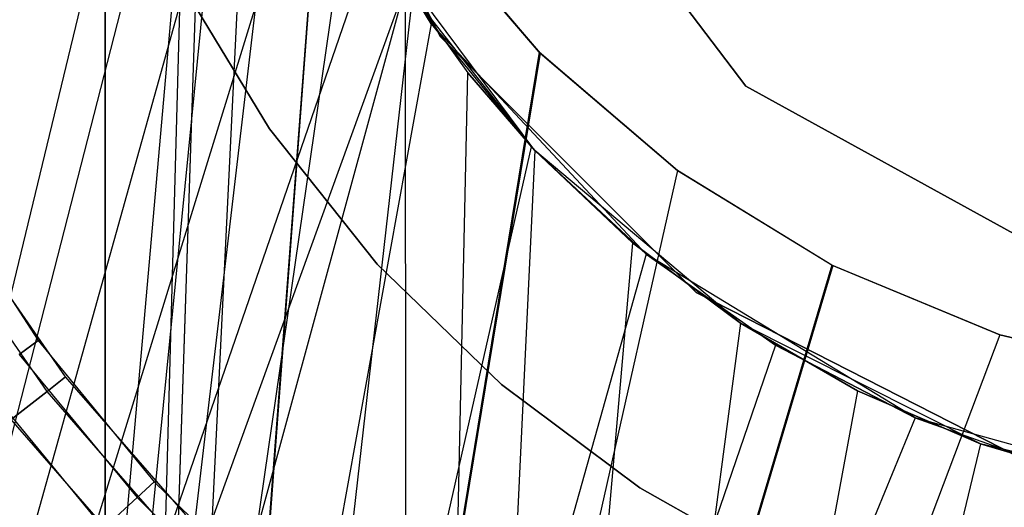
# Model space of a CAD drawing. Extents: x 0.1 to 12.1, y -6 to 6.
# Tile 41 of 181: x 5.713 to 5.968, y -0.298 to -0.172. Entities that reach past the tile are written whole.
import ezdxf

# ---------------------------------------------------------------- set-up
doc = ezdxf.new("R2010")
doc.units = 0
doc.header["$LTSCALE"] = 2.54
doc.layers.get('0').update_dxf_attribs({"linetype": 'CONTINUOUS'})

# ---------------------------------------------------------------- blocks, each defined once
blk = doc.blocks.new('DROPS_COLOR_C_STL')
at = {"color": 0}
for p, q in [((5.73521, 0.93168, 14.51699), (5.73521, -0.86832, 14.51699)), ((5.73521, 0.93168, 14.51699), (5.73521, -0.86832, 14.51699)), ((5.73521, -0.86832, 26.4994), (5.73521, 0.93168, 26.4994)), ((5.73521, -0.86832, 26.4994), (5.73521, 0.93168, 26.4994)), ((5.76005, 0.03169, 26.50069), (5.73521, -0.86832, 26.4994)), ((5.76005, 0.03169, 14.5157), (5.73521, -0.86832, 14.51699)), ((5.76005, 0.03169, 14.5157), (5.73521, -0.86832, 14.51699)), ((5.76005, 0.03169, 26.50069), (5.73521, -0.86832, 26.4994)), ((5.76372, -0.01508, 26.50087), (5.73521, -0.86832, 26.4994)), ((5.76372, -0.01508, 26.50087), (5.73521, -0.86832, 26.4994)), ((5.76375, -0.01532, 14.51552), (5.73521, -0.86832, 14.51699)), ((5.76375, -0.01532, 14.51552), (5.73521, -0.86832, 14.51699)), ((5.56357, -0.8516, 35.55722), (5.76541, -0.01744, 35.53691)), ((5.56357, -0.8516, 35.55722), (5.76541, -0.01744, 35.53691)), ((5.68816, -0.9, 26.53297), (5.76561, -0.02047, 26.5286)), ((5.68816, -0.9, 26.53297), (5.76561, -0.02047, 26.5286)), ((5.76946, -0.05207, 35.53661), (5.56357, -0.8516, 35.55722)), ((5.76946, -0.05207, 35.53661), (5.56357, -0.8516, 35.55722)), ((5.77116, -0.06092, 26.52832), (5.68816, -0.9, 26.53297)), ((5.77116, -0.06092, 26.52832), (5.68816, -0.9, 26.53297)), ((5.77473, -0.06102, 26.50141), (5.73521, -0.86832, 26.4994)), ((5.77473, -0.06102, 26.50141), (5.73521, -0.86832, 26.4994)), ((5.77473, -0.06102, 14.51498), (5.73521, -0.86832, 14.51699)), ((5.77473, -0.06102, 14.51498), (5.73521, -0.86832, 14.51699)), ((5.77751, -0.08604, 35.53602), (5.56357, -0.8516, 35.55722)), ((5.77751, -0.08604, 35.53602), (5.56357, -0.8516, 35.55722)), ((5.8222, -0.17634, 12.10455), (5.77959, -0.09271, 12.10455)), ((5.77959, -0.09271, 11.30455), (5.8222, -0.17634, 11.30455)), ((5.8222, -0.17634, 12.10455), (5.77959, -0.09271, 12.10455)), ((5.77959, -0.09271, 11.30455), (5.8222, -0.17634, 11.30455)), ((5.78223, -0.10046, 26.52779), (5.68816, -0.9, 26.53297)), ((5.78223, -0.10046, 26.52779), (5.68816, -0.9, 26.53297)), ((5.81982, -0.173, 32.52113), (5.78223, -0.10046, 32.52113)), ((5.81982, -0.173, 32.52113), (5.78223, -0.10046, 32.52113)), ((5.79267, -0.10435, 26.50223), (5.73521, -0.86832, 26.4994)), ((5.79267, -0.10435, 26.50223), (5.73521, -0.86832, 26.4994)), ((5.79281, -0.10463, 14.51415), (5.73521, -0.86832, 14.51699)), ((5.79281, -0.10463, 14.51415), (5.73521, -0.86832, 14.51699)), ((5.83863, -0.1063, 14.86256), (5.90143, -0.18914, 14.86256)), ((5.90143, -0.18914, 166.66256), (5.83863, -0.1063, 166.66256)), ((5.83863, -0.1063, 14.86256), (5.90143, -0.18914, 14.86256)), ((5.90143, -0.18914, 166.66256), (5.83863, -0.1063, 166.66256)), ((5.7895, -0.11896, 35.53517), (5.56357, -0.8516, 35.55722)), ((5.7895, -0.11896, 35.53517), (5.56357, -0.8516, 35.55722)), ((5.79857, -0.13807, 26.52704), (5.68816, -0.9, 26.53297)), ((5.79857, -0.13807, 26.52704), (5.68816, -0.9, 26.53297)), ((5.79857, -0.13807, 26.52704), (5.81982, -0.173, 26.52614)), ((5.81982, -0.173, 32.52113), (5.79857, -0.13807, 26.52704)), ((5.81982, -0.173, 32.52113), (5.79857, -0.13807, 26.52704)), ((5.79857, -0.13807, 26.52704), (5.81982, -0.173, 26.52614)), ((5.81734, -0.14465, 26.50328), (5.73521, -0.86832, 26.4994)), ((5.81734, -0.14465, 26.50328), (5.73521, -0.86832, 26.4994)), ((5.81734, -0.14465, 14.51311), (5.73521, -0.86832, 14.51699)), ((5.81734, -0.14465, 14.51311), (5.73521, -0.86832, 14.51699)), ((5.8478, -0.18033, 26.50444), (5.81734, -0.14465, 26.50328)), ((5.81734, -0.14465, 14.51311), (5.84804, -0.18056, 14.51194)), ((5.8478, -0.18033, 26.50444), (5.81734, -0.14465, 26.50328)), ((5.81734, -0.14465, 14.51311), (5.84804, -0.18056, 14.51194)), ((5.56357, -0.8516, 35.55722), (5.8051, -0.15, 35.53413)), ((5.56357, -0.8516, 35.55722), (5.8051, -0.15, 35.53413)), ((5.84669, -0.20587, 39.52568), (5.8051, -0.15, 39.52568)), ((5.84669, -0.20587, 39.52568), (5.8051, -0.15, 39.52568)), ((5.56357, -0.8516, 35.55722), (5.81316, -0.16316, 35.53361)), ((5.56357, -0.8516, 35.55722), (5.81316, -0.16316, 35.53361)), ((5.61212, -0.9, 35.55139), (5.81316, -0.16316, 35.53361)), ((5.61212, -0.9, 35.55139), (5.81316, -0.16316, 35.53361)), ((5.77785, -0.20024, 35.52113), (5.7546, -0.16189, 35.52113)), ((5.7546, -0.16189, 32.52113), (5.77785, -0.20024, 32.52113)), ((5.7546, -0.16189, 32.52113), (5.77785, -0.20024, 32.52113)), ((5.77785, -0.20024, 35.52113), (5.7546, -0.16189, 35.52113)), ((5.77785, -0.20024, 15.10455), (5.7546, -0.16189, 15.10455)), ((5.7546, -0.16189, 12.10455), (5.77785, -0.20024, 12.10455)), ((5.7546, -0.16189, 12.10455), (5.77785, -0.20024, 12.10455)), ((5.77785, -0.20024, 15.10455), (5.7546, -0.16189, 15.10455)), ((5.81374, -0.9, 35.53357), (5.81316, -0.16316, 35.53361)), ((5.81316, -0.16316, 35.53361), (5.82929, -0.1857, 35.53263)), ((5.81374, -0.9, 35.53357), (5.81316, -0.16316, 35.53361)), ((5.84669, -0.20587, 39.52568), (5.81316, -0.16316, 35.53361)), ((5.84669, -0.20587, 39.52568), (5.81316, -0.16316, 35.53361)), ((5.81316, -0.16316, 35.53361), (5.82929, -0.1857, 35.53263)), ((5.81982, -0.173, 26.52614), (5.68816, -0.9, 26.53297)), ((5.81982, -0.173, 26.52614), (5.68816, -0.9, 26.53297)), ((5.81982, -0.173, 26.52614), (5.84577, -0.20489, 26.52513)), ((5.87558, -0.23271, 32.52113), (5.81982, -0.173, 32.52113)), ((5.81982, -0.173, 32.52113), (5.81982, -0.173, 26.52614)), ((5.81982, -0.173, 32.52113), (5.81982, -0.173, 26.52614)), ((5.81982, -0.173, 32.52113), (5.84577, -0.20489, 26.52513)), ((5.81982, -0.173, 26.52614), (5.84577, -0.20489, 26.52513)), ((5.81982, -0.173, 32.52113), (5.84577, -0.20489, 26.52513)), ((5.87558, -0.23271, 32.52113), (5.81982, -0.173, 32.52113)), ((5.88857, -0.24271, 12.10455), (5.8222, -0.17634, 12.10455)), ((5.8222, -0.17634, 11.30455), (5.88857, -0.24271, 11.30455)), ((5.8222, -0.17634, 12.10455), (5.8222, -0.17634, 11.30455)), ((5.8222, -0.17634, 12.10455), (5.8222, -0.17634, 11.30455)), ((5.88857, -0.24271, 12.10455), (5.8222, -0.17634, 12.10455)), ((5.8222, -0.17634, 11.30455), (5.88857, -0.24271, 11.30455)), ((5.8478, -0.18033, 26.50444), (5.73521, -0.86832, 26.4994)), ((5.8478, -0.18033, 26.50444), (5.73521, -0.86832, 26.4994)), ((5.84804, -0.18056, 14.51194), (5.73521, -0.86832, 14.51699)), ((5.84804, -0.18056, 14.51194), (5.73521, -0.86832, 14.51699)), ((5.88371, -0.21102, 26.5056), (5.8478, -0.18033, 26.50444)), ((5.8478, -0.18033, 26.50444), (5.84804, -0.18056, 14.51194)), ((5.8478, -0.18033, 26.50444), (5.84804, -0.18056, 14.51194)), ((5.88371, -0.21102, 26.5056), (5.8478, -0.18033, 26.50444)), ((5.84804, -0.18056, 14.51194), (5.88371, -0.21102, 14.51079)), ((5.84804, -0.18056, 14.51194), (5.88371, -0.21102, 14.51079)), ((5.81374, -0.9, 35.53357), (5.82929, -0.1857, 35.53263)), ((5.81374, -0.9, 35.53357), (5.82929, -0.1857, 35.53263)), ((5.82929, -0.1857, 35.53263), (5.84669, -0.20587, 35.53164)), ((5.84669, -0.20587, 39.52568), (5.82929, -0.1857, 35.53263)), ((5.82929, -0.1857, 35.53263), (5.84669, -0.20587, 35.53164)), ((5.84669, -0.20587, 39.52568), (5.82929, -0.1857, 35.53263)), ((5.90143, -0.18914, 14.86256), (5.90143, -0.18914, 166.66256)), ((5.90143, -0.18914, 14.86256), (5.99249, -0.23928, 14.86256)), ((5.99249, -0.23928, 166.66256), (5.90143, -0.18914, 166.66256)), ((5.90143, -0.18914, 14.86256), (5.90143, -0.18914, 166.66256)), ((5.90143, -0.18914, 14.86256), (5.99249, -0.23928, 14.86256)), ((5.99249, -0.23928, 166.66256), (5.90143, -0.18914, 166.66256)), ((5.80581, -0.23531, 35.52113), (5.77785, -0.20024, 35.52113)), ((5.77785, -0.20024, 32.52113), (5.80581, -0.23531, 32.52113)), ((5.77785, -0.20024, 32.52113), (5.80581, -0.23531, 32.52113)), ((5.77785, -0.20024, 32.52113), (5.77785, -0.20024, 35.52113)), ((5.80581, -0.23531, 35.52113), (5.77785, -0.20024, 35.52113)), ((5.77785, -0.20024, 32.52113), (5.77785, -0.20024, 35.52113)), ((5.80581, -0.23531, 15.10455), (5.77785, -0.20024, 15.10455)), ((5.77785, -0.20024, 12.10455), (5.80581, -0.23531, 12.10455)), ((5.77785, -0.20024, 12.10455), (5.80581, -0.23531, 12.10455)), ((5.77785, -0.20024, 12.10455), (5.77785, -0.20024, 15.10455)), ((5.80581, -0.23531, 15.10455), (5.77785, -0.20024, 15.10455)), ((5.77785, -0.20024, 12.10455), (5.77785, -0.20024, 15.10455)), ((5.84577, -0.20489, 26.52513), (5.68816, -0.9, 26.53297)), ((5.84577, -0.20489, 26.52513), (5.68816, -0.9, 26.53297)), ((5.84669, -0.20587, 35.53164), (5.81374, -0.9, 35.53357)), ((5.84669, -0.20587, 35.53164), (5.81374, -0.9, 35.53357)), ((5.84577, -0.20489, 26.52513), (5.87558, -0.23271, 26.52412)), ((5.87558, -0.23271, 32.52113), (5.84577, -0.20489, 26.52513)), ((5.87558, -0.23271, 32.52113), (5.84577, -0.20489, 26.52513)), ((5.84577, -0.20489, 26.52513), (5.87558, -0.23271, 26.52412)), ((5.84669, -0.20587, 35.53164), (5.87201, -0.22977, 35.53033)), ((5.90005, -0.25065, 39.52568), (5.84669, -0.20587, 39.52568)), ((5.87201, -0.22977, 35.53033), (5.84669, -0.20587, 39.52568)), ((5.90005, -0.25065, 39.52568), (5.84669, -0.20587, 39.52568)), ((5.87201, -0.22977, 35.53033), (5.84669, -0.20587, 39.52568)), ((5.84669, -0.20587, 35.53164), (5.87201, -0.22977, 35.53033)), ((5.84669, -0.20587, 35.53164), (5.84669, -0.20587, 39.52568)), ((5.84669, -0.20587, 35.53164), (5.84669, -0.20587, 39.52568)), ((5.88371, -0.21102, 26.5056), (5.73521, -0.86832, 26.4994)), ((5.88371, -0.21102, 26.5056), (5.73521, -0.86832, 26.4994)), ((5.88371, -0.21102, 14.51079), (5.73521, -0.86832, 14.51699)), ((5.88371, -0.21102, 14.51079), (5.73521, -0.86832, 14.51699)), ((5.92375, -0.23556, 26.50665), (5.88371, -0.21102, 26.5056)), ((5.88371, -0.21102, 14.51079), (5.92401, -0.23569, 14.50974)), ((5.88371, -0.21102, 26.5056), (5.88371, -0.21102, 14.51079)), ((5.88371, -0.21102, 26.5056), (5.88371, -0.21102, 14.51079)), ((5.92375, -0.23556, 26.50665), (5.88371, -0.21102, 26.5056)), ((5.88371, -0.21102, 14.51079), (5.92401, -0.23569, 14.50974)), ((5.69185, -0.21538, 164.39279), (5.71781, -0.25512, 164.39279)), ((5.69185, -0.21538, 164.41821), (5.71781, -0.25512, 164.41821)), ((5.69185, -0.21538, 164.39279), (5.71781, -0.25512, 164.39279)), ((5.69185, -0.21538, 164.41821), (5.71781, -0.25512, 164.41821)), ((5.72497, -0.26458, 11.00722), (5.69793, -0.22558, 11.00722)), ((5.72497, -0.26458, 10.98178), (5.69793, -0.22558, 10.98178)), ((5.72497, -0.26458, 11.00722), (5.69793, -0.22558, 11.00722)), ((5.72497, -0.26458, 10.98178), (5.69793, -0.22558, 10.98178)), ((5.72017, -0.26832, 11.03191), (5.69274, -0.22877, 11.03191)), ((5.72017, -0.26832, 11.03191), (5.69274, -0.22877, 11.03191)), ((5.72017, -0.26832, 10.95709), (5.69274, -0.22877, 10.95709)), ((5.72017, -0.26832, 10.95709), (5.69274, -0.22877, 10.95709)), ((5.87201, -0.22977, 35.53033), (5.81374, -0.9, 35.53357)), ((5.87201, -0.22977, 35.53033), (5.81374, -0.9, 35.53357)), ((5.87201, -0.22977, 35.53033), (5.90005, -0.25065, 35.52908)), ((5.90005, -0.25065, 39.52568), (5.87201, -0.22977, 35.53033)), ((5.87201, -0.22977, 35.53033), (5.90005, -0.25065, 35.52908)), ((5.90005, -0.25065, 39.52568), (5.87201, -0.22977, 35.53033)), ((5.87558, -0.23271, 26.52412), (5.68816, -0.9, 26.53297)), ((5.87558, -0.23271, 26.52412), (5.68816, -0.9, 26.53297)), ((5.87558, -0.23271, 26.52412), (5.90909, -0.25636, 26.52315)), ((5.94539, -0.27516, 32.52113), (5.87558, -0.23271, 32.52113)), ((5.87558, -0.23271, 32.52113), (5.87558, -0.23271, 26.52412)), ((5.87558, -0.23271, 32.52113), (5.87558, -0.23271, 26.52412)), ((5.87558, -0.23271, 32.52113), (5.90909, -0.25636, 26.52315)), ((5.87558, -0.23271, 26.52412), (5.90909, -0.25636, 26.52315)), ((5.87558, -0.23271, 32.52113), (5.90909, -0.25636, 26.52315)), ((5.94539, -0.27516, 32.52113), (5.87558, -0.23271, 32.52113)), ((5.92375, -0.23556, 26.50665), (5.73521, -0.86832, 26.4994)), ((5.92375, -0.23556, 26.50665), (5.73521, -0.86832, 26.4994)), ((5.92401, -0.23569, 14.50974), (5.73521, -0.86832, 14.51699)), ((5.92401, -0.23569, 14.50974), (5.73521, -0.86832, 14.51699)), ((5.83803, -0.26651, 35.52113), (5.80581, -0.23531, 35.52113)), ((5.80581, -0.23531, 32.52113), (5.83803, -0.26651, 32.52113)), ((5.80581, -0.23531, 32.52113), (5.83803, -0.26651, 32.52113)), ((5.80581, -0.23531, 32.52113), (5.80581, -0.23531, 35.52113)), ((5.83803, -0.26651, 35.52113), (5.80581, -0.23531, 35.52113)), ((5.80581, -0.23531, 32.52113), (5.80581, -0.23531, 35.52113)), ((5.83803, -0.26651, 15.10455), (5.80581, -0.23531, 15.10455)), ((5.80581, -0.23531, 12.10455), (5.83803, -0.26651, 12.10455)), ((5.80581, -0.23531, 12.10455), (5.83803, -0.26651, 12.10455)), ((5.80581, -0.23531, 12.10455), (5.80581, -0.23531, 15.10455)), ((5.83803, -0.26651, 15.10455), (5.80581, -0.23531, 15.10455)), ((5.80581, -0.23531, 12.10455), (5.80581, -0.23531, 15.10455)), ((5.96734, -0.25363, 26.50748), (5.92375, -0.23556, 26.50665)), ((5.92375, -0.23556, 26.50665), (5.92401, -0.23569, 14.50974)), ((5.92375, -0.23556, 26.50665), (5.92401, -0.23569, 14.50974)), ((5.96734, -0.25363, 26.50748), (5.92375, -0.23556, 26.50665)), ((5.92401, -0.23569, 14.50974), (5.96734, -0.25363, 14.50891)), ((5.92401, -0.23569, 14.50974), (5.96734, -0.25363, 14.50891)), ((5.9722, -0.28532, 12.10455), (5.88857, -0.24271, 12.10455)), ((5.88857, -0.24271, 11.30455), (5.9722, -0.28532, 11.30455)), ((5.88857, -0.24271, 12.10455), (5.88857, -0.24271, 11.30455)), ((5.88857, -0.24271, 12.10455), (5.88857, -0.24271, 11.30455)), ((5.9722, -0.28532, 12.10455), (5.88857, -0.24271, 12.10455)), ((5.88857, -0.24271, 11.30455), (5.9722, -0.28532, 11.30455)), ((5.90005, -0.25065, 35.52908), (5.81374, -0.9, 35.53357)), ((5.90005, -0.25065, 35.52908), (5.81374, -0.9, 35.53357)), ((5.90005, -0.25065, 35.52908), (5.93038, -0.26815, 35.52794)), ((5.9623, -0.28191, 39.52568), (5.90005, -0.25065, 39.52568)), ((5.93038, -0.26815, 35.52794), (5.90005, -0.25065, 39.52568)), ((5.9623, -0.28191, 39.52568), (5.90005, -0.25065, 39.52568)), ((5.93038, -0.26815, 35.52794), (5.90005, -0.25065, 39.52568)), ((5.90005, -0.25065, 35.52908), (5.93038, -0.26815, 35.52794)), ((5.90005, -0.25065, 35.52908), (5.90005, -0.25065, 39.52568)), ((5.90005, -0.25065, 35.52908), (5.90005, -0.25065, 39.52568)), ((5.71781, -0.25512, 164.39279), (5.7129, -0.25872, 164.36809)), ((5.71781, -0.25512, 164.39279), (5.7129, -0.25872, 164.36809)), ((5.7129, -0.25872, 164.44291), (5.71781, -0.25512, 164.41821)), ((5.7129, -0.25872, 164.44291), (5.71781, -0.25512, 164.41821)), ((5.71781, -0.25512, 164.39279), (5.74798, -0.29175, 164.39279)), ((5.71781, -0.25512, 164.41821), (5.71781, -0.25512, 164.39279)), ((5.71781, -0.25512, 164.41821), (5.74798, -0.29175, 164.41821)), ((5.71781, -0.25512, 164.39279), (5.74798, -0.29175, 164.39279)), ((5.71781, -0.25512, 164.41821), (5.71781, -0.25512, 164.39279)), ((5.71781, -0.25512, 164.41821), (5.74798, -0.29175, 164.41821)), ((5.96734, -0.25363, 26.50748), (5.73521, -0.86832, 26.4994)), ((5.96734, -0.25363, 26.50748), (5.73521, -0.86832, 26.4994)), ((5.96734, -0.25363, 14.50891), (5.73521, -0.86832, 14.51699)), ((5.96734, -0.25363, 14.50891), (5.73521, -0.86832, 14.51699)), ((6.01307, -0.26461, 26.50801), (5.96734, -0.25363, 26.50748)), ((5.96734, -0.25363, 14.50891), (6.01309, -0.26461, 14.50838)), ((5.96734, -0.25363, 26.50748), (5.96734, -0.25363, 14.50891)), ((5.96734, -0.25363, 26.50748), (5.96734, -0.25363, 14.50891)), ((6.01307, -0.26461, 26.50801), (5.96734, -0.25363, 26.50748)), ((5.96734, -0.25363, 14.50891), (6.01309, -0.26461, 14.50838)), ((5.90909, -0.25636, 26.52315), (5.68816, -0.9, 26.53297)), ((5.90909, -0.25636, 26.52315), (5.68816, -0.9, 26.53297)), ((5.90909, -0.25636, 26.52315), (5.94539, -0.27516, 26.52232)), ((5.94539, -0.27516, 32.52113), (5.90909, -0.25636, 26.52315)), ((5.94539, -0.27516, 32.52113), (5.90909, -0.25636, 26.52315)), ((5.90909, -0.25636, 26.52315), (5.94539, -0.27516, 26.52232)), ((5.7129, -0.25872, 164.36809), (5.7435, -0.29587, 164.36809)), ((5.7129, -0.25872, 164.36809), (5.7435, -0.29587, 164.36809)), ((5.7129, -0.25872, 164.44291), (5.7435, -0.29587, 164.44291)), ((5.7129, -0.25872, 164.44291), (5.7435, -0.29587, 164.44291)), ((5.72497, -0.26458, 11.00722), (5.72017, -0.26832, 11.03191)), ((5.72497, -0.26458, 11.00722), (5.72017, -0.26832, 11.03191)), ((5.72017, -0.26832, 10.95709), (5.72497, -0.26458, 10.98178)), ((5.72017, -0.26832, 10.95709), (5.72497, -0.26458, 10.98178)), ((5.75614, -0.30037, 11.00722), (5.72497, -0.26458, 11.00722)), ((5.75614, -0.30037, 10.98178), (5.72497, -0.26458, 10.98178)), ((5.72497, -0.26458, 10.98178), (5.72497, -0.26458, 11.00722)), ((5.75614, -0.30037, 11.00722), (5.72497, -0.26458, 11.00722)), ((5.72497, -0.26458, 10.98178), (5.72497, -0.26458, 11.00722)), ((5.75614, -0.30037, 10.98178), (5.72497, -0.26458, 10.98178)), ((5.70338, -0.26572, 164.34557), (5.7348, -0.30388, 164.34557)), ((5.70338, -0.26572, 164.34557), (5.7348, -0.30388, 164.34557)), ((5.70338, -0.26572, 164.46543), (5.7348, -0.30388, 164.46543)), ((5.70338, -0.26572, 164.46543), (5.7348, -0.30388, 164.46543)), ((5.93038, -0.26815, 35.52794), (5.81374, -0.9, 35.53357)), ((5.93038, -0.26815, 35.52794), (5.81374, -0.9, 35.53357)), ((5.87397, -0.29333, 35.52113), (5.83803, -0.26651, 35.52113)), ((5.83803, -0.26651, 32.52113), (5.87397, -0.29333, 32.52113)), ((5.83803, -0.26651, 32.52113), (5.87397, -0.29333, 32.52113)), ((5.83803, -0.26651, 32.52113), (5.83803, -0.26651, 35.52113)), ((5.87397, -0.29333, 35.52113), (5.83803, -0.26651, 35.52113)), ((5.83803, -0.26651, 32.52113), (5.83803, -0.26651, 35.52113)), ((5.87397, -0.29333, 15.10455), (5.83803, -0.26651, 15.10455)), ((5.83803, -0.26651, 12.10455), (5.87397, -0.29333, 12.10455)), ((5.83803, -0.26651, 12.10455), (5.87397, -0.29333, 12.10455)), ((5.83803, -0.26651, 12.10455), (5.83803, -0.26651, 15.10455)), ((5.87397, -0.29333, 15.10455), (5.83803, -0.26651, 15.10455)), ((5.83803, -0.26651, 12.10455), (5.83803, -0.26651, 15.10455)), ((5.93038, -0.26815, 35.52794), (5.9623, -0.28191, 35.527)), ((5.9623, -0.28191, 39.52568), (5.93038, -0.26815, 35.52794)), ((5.93038, -0.26815, 35.52794), (5.9623, -0.28191, 35.527)), ((5.9623, -0.28191, 39.52568), (5.93038, -0.26815, 35.52794)), ((5.72017, -0.26832, 11.03191), (5.71084, -0.27558, 11.05443)), ((5.72017, -0.26832, 11.03191), (5.71084, -0.27558, 11.05443)), ((5.71084, -0.27558, 10.93457), (5.72017, -0.26832, 10.95709)), ((5.71084, -0.27558, 10.93457), (5.72017, -0.26832, 10.95709)), ((5.75178, -0.30462, 11.03191), (5.72017, -0.26832, 11.03191)), ((5.75178, -0.30462, 11.03191), (5.72017, -0.26832, 11.03191)), ((5.75178, -0.30462, 10.95709), (5.72017, -0.26832, 10.95709)), ((5.75178, -0.30462, 10.95709), (5.72017, -0.26832, 10.95709)), ((5.94539, -0.27516, 26.52232), (5.68816, -0.9, 26.53297)), ((5.94539, -0.27516, 26.52232), (5.68816, -0.9, 26.53297)), ((5.7433, -0.31286, 11.05443), (5.71084, -0.27558, 11.05443)), ((5.7433, -0.31286, 11.05443), (5.71084, -0.27558, 11.05443)), ((5.7433, -0.31286, 10.93457), (5.71084, -0.27558, 10.93457)), ((5.7433, -0.31286, 10.93457), (5.71084, -0.27558, 10.93457)), ((5.94539, -0.27516, 26.52232), (5.98384, -0.28884, 26.52168)), ((6.02406, -0.29721, 32.52113), (5.94539, -0.27516, 32.52113)), ((5.94539, -0.27516, 32.52113), (5.94539, -0.27516, 26.52232)), ((5.94539, -0.27516, 32.52113), (5.94539, -0.27516, 26.52232)), ((5.94539, -0.27516, 32.52113), (5.98384, -0.28884, 26.52168)), ((5.94539, -0.27516, 26.52232), (5.98384, -0.28884, 26.52168)), ((5.94539, -0.27516, 32.52113), (5.98384, -0.28884, 26.52168)), ((6.02406, -0.29721, 32.52113), (5.94539, -0.27516, 32.52113)), ((5.9623, -0.28191, 35.527), (5.81374, -0.9, 35.53357)), ((5.9623, -0.28191, 35.527), (5.81374, -0.9, 35.53357)), ((5.9623, -0.28191, 35.527), (5.99571, -0.29191, 35.52628)), ((6.03008, -0.29797, 39.52568), (5.9623, -0.28191, 39.52568)), ((5.99571, -0.29191, 35.52628), (5.9623, -0.28191, 39.52568)), ((6.03008, -0.29797, 39.52568), (5.9623, -0.28191, 39.52568)), ((5.99571, -0.29191, 35.52628), (5.9623, -0.28191, 39.52568)), ((5.9623, -0.28191, 35.527), (5.99571, -0.29191, 35.52628)), ((5.9623, -0.28191, 35.527), (5.9623, -0.28191, 39.52568)), ((5.9623, -0.28191, 35.527), (5.9623, -0.28191, 39.52568)), ((5.74798, -0.29175, 164.39279), (5.7435, -0.29587, 164.36809)), ((5.74798, -0.29175, 164.39279), (5.7435, -0.29587, 164.36809)), ((5.7435, -0.29587, 164.44291), (5.74798, -0.29175, 164.41821)), ((5.7435, -0.29587, 164.44291), (5.74798, -0.29175, 164.41821)), ((5.74798, -0.29175, 164.39279), (5.782, -0.32485, 164.39279)), ((5.74798, -0.29175, 164.41821), (5.74798, -0.29175, 164.39279)), ((5.74798, -0.29175, 164.41821), (5.782, -0.32485, 164.41821)), ((5.74798, -0.29175, 164.39279), (5.782, -0.32485, 164.39279)), ((5.74798, -0.29175, 164.41821), (5.74798, -0.29175, 164.39279)), ((5.74798, -0.29175, 164.41821), (5.782, -0.32485, 164.41821)), ((5.91305, -0.31534, 35.52113), (5.87397, -0.29333, 35.52113)), ((5.87397, -0.29333, 32.52113), (5.91305, -0.31534, 32.52113)), ((5.87397, -0.29333, 32.52113), (5.91305, -0.31534, 32.52113)), ((5.87397, -0.29333, 32.52113), (5.87397, -0.29333, 35.52113)), ((5.91305, -0.31534, 35.52113), (5.87397, -0.29333, 35.52113)), ((5.87397, -0.29333, 32.52113), (5.87397, -0.29333, 35.52113)), ((5.91305, -0.31534, 15.10455), (5.87397, -0.29333, 15.10455)), ((5.87397, -0.29333, 12.10455), (5.91305, -0.31534, 12.10455)), ((5.87397, -0.29333, 12.10455), (5.91305, -0.31534, 12.10455)), ((5.87397, -0.29333, 12.10455), (5.87397, -0.29333, 15.10455)), ((5.91305, -0.31534, 15.10455), (5.87397, -0.29333, 15.10455)), ((5.87397, -0.29333, 12.10455), (5.87397, -0.29333, 15.10455)), ((5.7435, -0.29587, 164.36809), (5.7348, -0.30388, 164.34557)), ((5.7435, -0.29587, 164.36809), (5.7348, -0.30388, 164.34557)), ((5.7348, -0.30388, 164.46543), (5.7435, -0.29587, 164.44291)), ((5.7348, -0.30388, 164.46543), (5.7435, -0.29587, 164.44291)), ((5.7435, -0.29587, 164.36809), (5.778, -0.32944, 164.36809)), ((5.7435, -0.29587, 164.36809), (5.778, -0.32944, 164.36809)), ((5.7435, -0.29587, 164.44291), (5.778, -0.32944, 164.44291)), ((5.7435, -0.29587, 164.44291), (5.778, -0.32944, 164.44291))]:
    blk.add_line(p, q, dxfattribs=at)

msp = doc.modelspace()

# ---------------------------------------------------------------- block references
at = {"color": 0}
msp.add_blockref('DROPS_COLOR_C_STL', (0, 0), dxfattribs=at)

doc.saveas('drawing.dxf')
